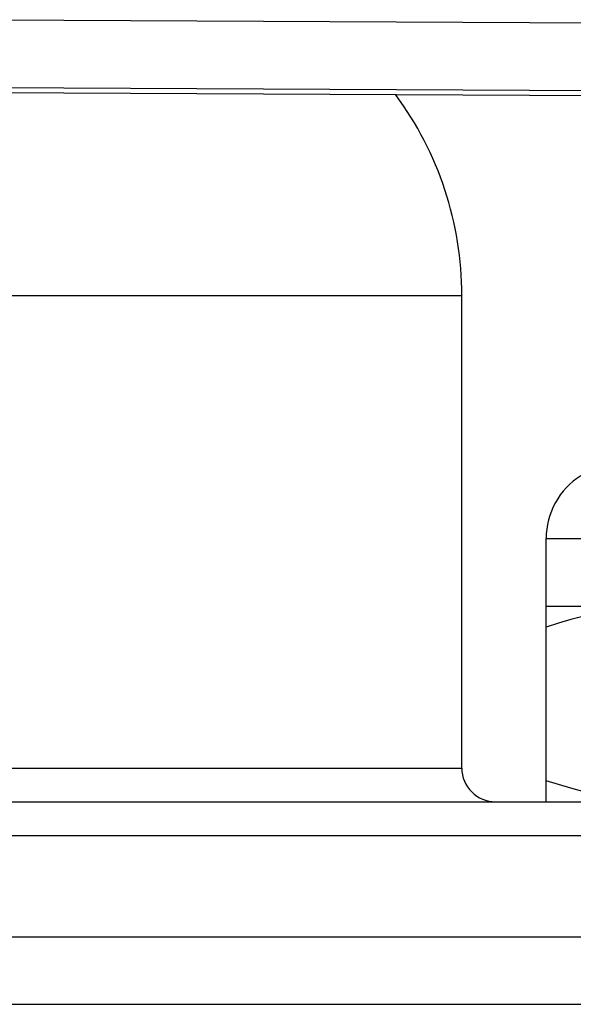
# Model space of a CAD drawing. Extents: x 0 to 420, y 0 to 297.
# Tile 91 of 124: x 270.41 to 272.05, y 156.26 to 159.17. Entities that reach past the tile are written whole.
import ezdxf

# ---------------------------------------------------------------- set-up
doc = ezdxf.new("R2010")
doc.units = 0
doc.header["$LTSCALE"] = 23.1
doc.layers.get('0').update_dxf_attribs({"linetype": 'CONTINUOUS'})
doc.layers.add('AXES', color=7, linetype='CONTINUOUS')

msp = doc.modelspace()

# ---------------------------------------------------------------- linework, layer by layer
at = {"color": 7, "linetype": 'CONTINUOUS'}
for p, q in [((270.311197, 159.174635), (280.283666, 159.124427)), ((280.481197, 158.906774), (269.411197, 158.96255)), ((270.169635, 158.974895), (280.081197, 158.924913)), ((271.969117, 156.85761), (271.969117, 157.63761)), ((271.969117, 157.63761), (273.369117, 157.63761)), ((271.969117, 157.43761), (273.369117, 157.43761)), ((265.689117, 156.75761), (273.949117, 156.75761)), ((265.689117, 156.45761), (273.949117, 156.45761)), ((265.440356, 156.25761), (274.819117, 156.25761))]:
    msp.add_line(p, q, dxfattribs=at)
at = {"color": 3, "linetype": 'CONTINUOUS'}
msp.add_line((265.689117, 156.85761), (273.949117, 156.85761), dxfattribs=at)
at = {"color": 7, "linetype": 'CONTINUOUS'}
for points in [[(272.319117, 157.43761), (272.284791, 157.436953), (272.25045, 157.435025), (272.216116, 157.431816), (272.181723, 157.42736), (272.147259, 157.421686), (272.112582, 157.414799), (272.077615, 157.406726), (272.042161, 157.397431), (272.005967, 157.386881), (271.969117, 157.375088)], [(272.319117, 156.85761), (272.284791, 156.858267), (272.25045, 156.860194), (272.216116, 156.863403), (272.181723, 156.867859), (272.147259, 156.873534), (272.112582, 156.880421), (272.077615, 156.888494), (272.042161, 156.897789), (272.005967, 156.908338), (271.969117, 156.920131)]]:
    msp.add_lwpolyline(points, dxfattribs=at)
msp.add_arc((272.189117, 157.63761), 0.22, 122.279331, 180, dxfattribs=at)
at = {"layer": 'AXES', "color": 3, "linetype": 'CONTINUOUS'}
for p, q in [((267.919117, 158.35761), (271.719117, 158.35761)), ((271.719117, 156.95761), (271.719117, 158.35761)), ((267.919117, 156.95761), (271.719117, 156.95761))]:
    msp.add_line(p, q, dxfattribs=at)
for centre, radius, start, end in [((270.719117, 158.35761), 1, 0, 36.497342), ((271.819117, 156.95761), 0.1, 180, 270)]:
    msp.add_arc(centre, radius, start, end, dxfattribs=at)

doc.saveas('drawing.dxf')
